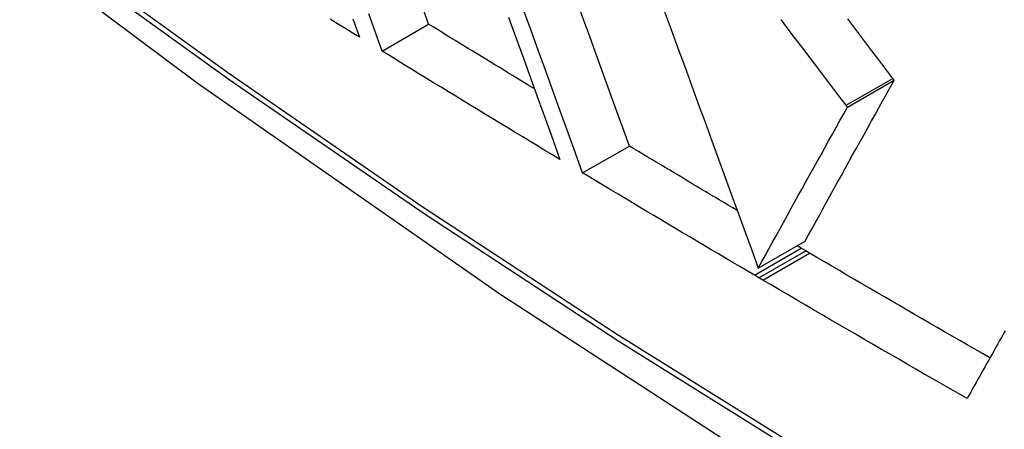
# Model space of a CAD drawing. Header units: inches. Extents: x 338.7 to 398.8, y 128 to 186.9.
# Tile 60 of 110: x 369.1906 to 369.3147, y 156.1706 to 156.2222. Entities that reach past the tile are written whole.
import ezdxf

# ---------------------------------------------------------------- set-up
doc = ezdxf.new("R2010")
doc.units = ezdxf.units.IN
doc.header["$MEASUREMENT"] = 0
doc.layers.add('Visible Edges(ANSI)', color=7, linetype='Continuous', lineweight=25)
doc.layers.add('Visible Tangent Edges(ANSI)', color=7, linetype='Continuous', lineweight=25)

msp = doc.modelspace()

# ---------------------------------------------------------------- linework, layer by layer
at = {"layer": 'Visible Edges(ANSI)'}
for p, q in [((369.23627, 156.21827), (369.24215, 156.22166)), ((369.29494, 156.21121), (369.30084, 156.21461)), ((369.30084, 156.21461), (369.30067, 156.21483)), ((369.29494, 156.21121), (369.29477, 156.21144)), ((369.26155, 156.2029), (369.26745, 156.20629)), ((369.2837, 156.19091), (369.2896, 156.19431)), ((369.28911, 156.19341), (369.28858, 156.19372)), ((369.28967, 156.19308), (369.28911, 156.19341)), ((369.29015, 156.1928), (369.28967, 156.19308)), ((369.28377, 156.18969), (369.28321, 156.19002)), ((369.28425, 156.1894), (369.28377, 156.18969))]:
    msp.add_line(p, q, dxfattribs=at)
at = {"layer": 'Visible Edges(ANSI)', "flags": 128}
for points in [[(369.02877, 156.37043), (369.06458, 156.3363), (369.10095, 156.30357), (369.13784, 156.27229), (369.1752, 156.24251), (369.21297, 156.21429), (369.25111, 156.18767), (369.28958, 156.16271), (369.32833, 156.13946), (369.36731, 156.11796), (369.40649, 156.09826), (369.44581, 156.08041), (369.48524, 156.06446), (369.52473, 156.05046), (369.56424, 156.03846), (369.60372, 156.02852), (369.64311, 156.02069)], [(369.24215, 156.22166), (369.24145, 156.22363)], [(369.26155, 156.2029), (369.26064, 156.20542), (369.25973, 156.20795), (369.2588, 156.2105), (369.25787, 156.21307), (369.25694, 156.21565), (369.25601, 156.21825), (369.25506, 156.22085), (369.25412, 156.22347)], [(369.26745, 156.20629), (369.26674, 156.20824), (369.26604, 156.21019), (369.26532, 156.21216), (369.26461, 156.21413), (369.26389, 156.21612), (369.26317, 156.21811), (369.26245, 156.22012), (369.26172, 156.22213), (369.26099, 156.22414)], [(369.27185, 156.22336), (369.27271, 156.22101), (369.27356, 156.21866), (369.27442, 156.21631), (369.27528, 156.21397), (369.27613, 156.21163), (369.27699, 156.20929), (369.27784, 156.20696), (369.27869, 156.20464), (369.27953, 156.20233), (369.28037, 156.20002), (369.28121, 156.19773), (369.28205, 156.19544), (369.28288, 156.19317), (369.2837, 156.19091)], [(369.23344, 156.22001), (369.23251, 156.22058), (369.23158, 156.22115), (369.23065, 156.22173), (369.22973, 156.2223)], [(369.23261, 156.22235), (369.23344, 156.22001)], [(369.23627, 156.21827), (369.23543, 156.22061), (369.2346, 156.22296)], [(369.25221, 156.22257), (369.25315, 156.21997), (369.25409, 156.21737), (369.25502, 156.21479), (369.25595, 156.21223), (369.25687, 156.20967), (369.25778, 156.20714), (369.25869, 156.20462)], [(369.29477, 156.21144), (369.29386, 156.21263), (369.29295, 156.21382), (369.29205, 156.21502), (369.29114, 156.21622), (369.29023, 156.21743), (369.28931, 156.21863), (369.2884, 156.21984), (369.28748, 156.22105), (369.28657, 156.22226)], [(369.30067, 156.21483), (369.30004, 156.21566), (369.29941, 156.21649), (369.29878, 156.21732), (369.29815, 156.21815), (369.29752, 156.21899), (369.29688, 156.21982), (369.29625, 156.22066), (369.29562, 156.22149), (369.29498, 156.22233)], [(369.25548, 156.21352), (369.25492, 156.21386), (369.25437, 156.21419), (369.25381, 156.21453), (369.25325, 156.21487), (369.2527, 156.21521), (369.25214, 156.21555), (369.25158, 156.21589), (369.25103, 156.21623), (369.25047, 156.21656), (369.24992, 156.2169), (369.24936, 156.21724), (369.24881, 156.21758), (369.24825, 156.21792), (369.2477, 156.21826), (369.24714, 156.2186), (369.24659, 156.21894), (369.24603, 156.21928), (369.24548, 156.21962), (369.24492, 156.21996), (369.24437, 156.2203), (369.24381, 156.22064), (369.24326, 156.22098), (369.24271, 156.22132), (369.24215, 156.22166)], [(369.25869, 156.20462), (369.25775, 156.20519), (369.25681, 156.20575), (369.25588, 156.20632), (369.25494, 156.20689), (369.254, 156.20745), (369.25306, 156.20802), (369.25212, 156.20859), (369.25119, 156.20916), (369.25025, 156.20972), (369.24932, 156.21029), (369.24838, 156.21086), (369.24745, 156.21143), (369.24651, 156.212), (369.24558, 156.21257), (369.24464, 156.21314), (369.24371, 156.21371), (369.24278, 156.21428), (369.24185, 156.21485), (369.24092, 156.21542), (369.23999, 156.21599), (369.23906, 156.21656), (369.23813, 156.21713), (369.2372, 156.2177), (369.23627, 156.21827)], [(369.2896, 156.19431), (369.29004, 156.19511), (369.29049, 156.19592), (369.29094, 156.19674), (369.29139, 156.19756), (369.29185, 156.19839), (369.29231, 156.19923), (369.29277, 156.20006), (369.29323, 156.20091), (369.2937, 156.20175), (369.29417, 156.2026), (369.29464, 156.20346), (369.29511, 156.20431), (369.29559, 156.20517), (369.29606, 156.20603), (369.29654, 156.20689), (369.29702, 156.20775), (369.2975, 156.20861), (369.29797, 156.20947), (369.29845, 156.21033), (369.29893, 156.21119), (369.29941, 156.21205), (369.29988, 156.21291), (369.30036, 156.21376), (369.30084, 156.21461)], [(369.2837, 156.19091), (369.28414, 156.19172), (369.28459, 156.19253), (369.28504, 156.19334), (369.28549, 156.19417), (369.28595, 156.19499), (369.28641, 156.19583), (369.28687, 156.19667), (369.28733, 156.19751), (369.2878, 156.19836), (369.28827, 156.19921), (369.28874, 156.20006), (369.28922, 156.20091), (369.28969, 156.20177), (369.29017, 156.20263), (369.29064, 156.20349), (369.29112, 156.20435), (369.2916, 156.20521), (369.29208, 156.20607), (369.29255, 156.20694), (369.29303, 156.20779), (369.29351, 156.20865), (369.29399, 156.20951), (369.29446, 156.21036), (369.29494, 156.21121)], [(369.28105, 156.19817), (369.28048, 156.19851), (369.27991, 156.19885), (369.27934, 156.19919), (369.27877, 156.19953), (369.27821, 156.19986), (369.27764, 156.2002), (369.27707, 156.20054), (369.2765, 156.20088), (369.27594, 156.20121), (369.27537, 156.20155), (369.2748, 156.20189), (369.27423, 156.20223), (369.27367, 156.20257), (369.2731, 156.2029), (369.27254, 156.20324), (369.27197, 156.20358), (369.2714, 156.20392), (369.27084, 156.20426), (369.27027, 156.2046), (369.26971, 156.20494), (369.26914, 156.20528), (369.26858, 156.20561), (369.26801, 156.20595), (369.26745, 156.20629)], [(369.28321, 156.19002), (369.2823, 156.19055), (369.28139, 156.19109), (369.28049, 156.19162), (369.27958, 156.19216), (369.27868, 156.19269), (369.27777, 156.19323), (369.27687, 156.19376), (369.27596, 156.1943), (369.27506, 156.19484), (369.27415, 156.19537), (369.27325, 156.19591), (369.27235, 156.19645), (369.27145, 156.19698), (369.27054, 156.19752), (369.26964, 156.19806), (369.26874, 156.19859), (369.26784, 156.19913), (369.26694, 156.19967), (369.26604, 156.20021), (369.26514, 156.20074), (369.26425, 156.20128), (369.26335, 156.20182), (369.26245, 156.20236), (369.26155, 156.2029)], [(369.31289, 156.17958), (369.31194, 156.18013), (369.31099, 156.18068), (369.31003, 156.18123), (369.30908, 156.18178), (369.30813, 156.18232), (369.30718, 156.18287), (369.30623, 156.18342), (369.30528, 156.18397), (369.30433, 156.18452), (369.30339, 156.18507), (369.30244, 156.18562), (369.30149, 156.18617), (369.30054, 156.18672), (369.2996, 156.18728), (369.29865, 156.18783), (369.2977, 156.18838), (369.29676, 156.18893), (369.29581, 156.18948), (369.29487, 156.19003), (369.29392, 156.19059), (369.29298, 156.19114), (369.29204, 156.19169), (369.29109, 156.19225), (369.29015, 156.1928)], [(369.31001, 156.17445), (369.30893, 156.17507), (369.30786, 156.17569), (369.30678, 156.17631), (369.3057, 156.17693), (369.30462, 156.17755), (369.30354, 156.17817), (369.30247, 156.17879), (369.30139, 156.17941), (369.30032, 156.18004), (369.29924, 156.18066), (369.29817, 156.18128), (369.29709, 156.1819), (369.29602, 156.18253), (369.29495, 156.18315), (369.29388, 156.18377), (369.2928, 156.1844), (369.29173, 156.18502), (369.29066, 156.18565), (369.28959, 156.18627), (369.28852, 156.1869), (369.28745, 156.18753), (369.28639, 156.18815), (369.28532, 156.18878), (369.28425, 156.1894)], [(369.3148, 156.18298), (369.31457, 156.18257), (369.31434, 156.18216), (369.31411, 156.18176), (369.31388, 156.18135), (369.31365, 156.18094), (369.31343, 156.18053), (369.3132, 156.18013), (369.31297, 156.17972), (369.31274, 156.17931), (369.31251, 156.17891), (369.31228, 156.1785), (369.31205, 156.17809), (369.31183, 156.17769), (369.3116, 156.17728), (369.31137, 156.17688), (369.31114, 156.17647), (369.31092, 156.17607), (369.31069, 156.17566), (369.31047, 156.17526), (369.31024, 156.17485), (369.31001, 156.17445)]]:
    msp.add_lwpolyline(points, dxfattribs=at)
at = {"layer": 'Visible Tangent Edges(ANSI)'}
for p, q in [((369.29477, 156.21144), (369.30067, 156.21483)), ((369.28321, 156.19002), (369.28911, 156.19341)), ((369.28377, 156.18969), (369.28967, 156.19308)), ((369.28425, 156.1894), (369.29015, 156.1928))]:
    msp.add_line(p, q, dxfattribs=at)
at = {"layer": 'Visible Tangent Edges(ANSI)', "flags": 128}
for points in [[(369.55641, 156.05335), (369.53283, 156.05946), (369.50906, 156.06644), (369.48514, 156.07428), (369.46109, 156.08297), (369.43691, 156.09252), (369.41262, 156.10292), (369.38824, 156.11416), (369.36379, 156.12623), (369.33932, 156.13911), (369.31483, 156.15279), (369.29034, 156.16728), (369.26584, 156.18256), (369.24133, 156.19865), (369.21684, 156.21554), (369.19242, 156.23318), (369.16808, 156.25158), (369.14386, 156.2707), (369.11978, 156.29052), (369.09589, 156.31102), (369.07219, 156.33216), (369.04873, 156.35392), (369.02552, 156.37628)], [(369.02533, 156.37548), (369.04861, 156.3531), (369.07214, 156.33131), (369.0959, 156.31015), (369.11986, 156.28964), (369.144, 156.26981), (369.16827, 156.25067), (369.19267, 156.23226), (369.21715, 156.2146), (369.24169, 156.1977), (369.26625, 156.18159), (369.29081, 156.16627), (369.31536, 156.15175), (369.33991, 156.13803), (369.36445, 156.1251), (369.38897, 156.11299), (369.41343, 156.10169), (369.4378, 156.09123), (369.46206, 156.08161), (369.48621, 156.07285), (369.51023, 156.06493), (369.53409, 156.05788), (369.55778, 156.05169)]]:
    msp.add_lwpolyline(points, dxfattribs=at)

doc.saveas('drawing.dxf')
